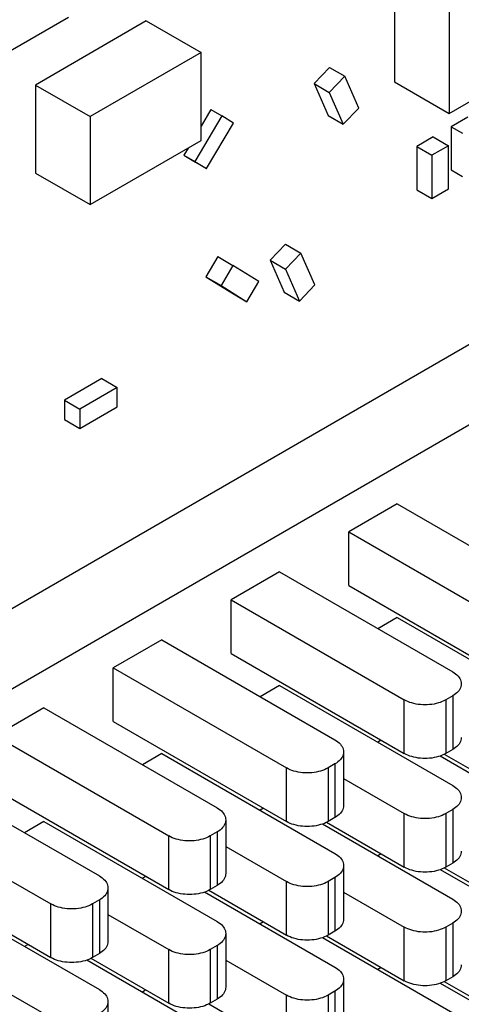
# Model space of a CAD drawing. Header units: inches. Extents: x 0 to 34, y 0 to 22.
# Tile 50 of 59: x 24.954 to 25.405, y 16.202 to 17.206. Entities that reach past the tile are written whole.
import ezdxf

# ---------------------------------------------------------------- set-up
doc = ezdxf.new("R2010")
doc.units = ezdxf.units.IN
doc.header["$LTSCALE"] = 1.87
doc.header["$MEASUREMENT"] = 0
doc.layers.get('0').update_dxf_attribs({"linetype": 'CONTINUOUS'})

msp = doc.modelspace()

# ---------------------------------------------------------------- linework, layer by layer
at = {"color": 7, "linetype": 'CONTINUOUS'}
for p, q in [((25.3364, 17.2735), (25.3364, 17.1429)), ((25.3923, 17.2412), (25.3923, 17.1106)), ((24.8904, 17.1436), (25.0036, 17.2089)), ((25.0831, 17.2051), (24.97, 17.1397)), ((25.0831, 17.2051), (25.139, 17.1728)), ((25.139, 17.1728), (25.0258, 17.1075)), ((25.139, 17.083), (25.139, 17.1728)), ((25.27, 17.1576), (25.2543, 17.1412)), ((25.2856, 17.1487), (25.2698, 17.1322)), ((25.27, 17.1576), (25.2856, 17.1487)), ((25.2999, 17.116), (25.2856, 17.1487)), ((25.3923, 17.1106), (25.4701, 17.1555)), ((24.97, 17.1397), (24.97, 17.0499)), ((24.97, 17.1397), (25.0258, 17.1075)), ((25.2543, 17.1412), (25.2686, 17.1086)), ((25.2543, 17.1412), (25.2698, 17.1322)), ((25.3364, 17.1429), (25.3923, 17.1106)), ((25.2698, 17.1322), (25.2841, 17.0996)), ((25.1489, 17.1147), (25.139, 17.0978)), ((25.1489, 17.1147), (25.1603, 17.1082)), ((25.2686, 17.1086), (25.2841, 17.0996)), ((25.2841, 17.0996), (25.2999, 17.116)), ((25.0258, 17.1075), (25.0258, 17.0177)), ((25.1603, 17.1082), (25.1328, 17.0617)), ((25.1446, 17.0544), (25.172, 17.1009)), ((25.172, 17.1009), (25.1603, 17.1082)), ((25.4114, 17.1069), (25.3944, 17.0971)), ((25.3944, 17.0971), (25.3944, 17.0531)), ((25.3944, 17.0971), (25.4057, 17.0906)), ((25.0258, 17.0177), (25.139, 17.083)), ((25.376, 17.0868), (25.3591, 17.077)), ((25.376, 17.0868), (25.3916, 17.0778)), ((25.7494, 17.0692), (24.2574, 16.2077)), ((25.1257, 17.0753), (25.1215, 17.0682)), ((25.3591, 17.077), (25.3591, 17.0329)), ((25.3591, 17.077), (25.3746, 17.068)), ((25.3916, 17.0778), (25.3746, 17.068)), ((25.3916, 17.0337), (25.3916, 17.0778)), ((25.1215, 17.0682), (25.1328, 17.0617)), ((25.1215, 17.0682), (25.1333, 17.0609)), ((25.1328, 17.0617), (25.1446, 17.0544)), ((25.1333, 17.0609), (25.1446, 17.0544)), ((25.3746, 17.068), (25.3746, 17.0239)), ((24.97, 17.0499), (25.0258, 17.0177)), ((25.3944, 17.0531), (25.4057, 17.0465)), ((24.3281, 16.1669), (25.8201, 17.0284)), ((25.3591, 17.0329), (25.3746, 17.0239)), ((25.3746, 17.0239), (25.3916, 17.0337)), ((25.2252, 16.9773), (25.2095, 16.9609)), ((25.2408, 16.9683), (25.2251, 16.9519)), ((25.2252, 16.9773), (25.2408, 16.9683)), ((25.2551, 16.9357), (25.2408, 16.9683)), ((25.156, 16.9646), (25.1438, 16.944)), ((25.156, 16.9646), (25.1716, 16.9556)), ((25.2095, 16.9609), (25.2238, 16.9283)), ((25.2095, 16.9609), (25.2251, 16.9519)), ((25.1716, 16.9556), (25.1594, 16.935)), ((25.1981, 16.9392), (25.1716, 16.9556)), ((25.2251, 16.9519), (25.2394, 16.9193)), ((25.1438, 16.944), (25.1594, 16.935)), ((25.1438, 16.944), (25.1703, 16.9276)), ((25.1859, 16.9186), (25.1981, 16.9392)), ((25.1594, 16.935), (25.1859, 16.9186)), ((25.2238, 16.9283), (25.2394, 16.9193)), ((25.2394, 16.9193), (25.2551, 16.9357)), ((25.1703, 16.9276), (25.1859, 16.9186)), ((25.0378, 16.8401), (24.9996, 16.818)), ((25.0378, 16.8401), (25.0534, 16.8311)), ((25.0534, 16.8311), (25.0152, 16.809)), ((25.0534, 16.8115), (25.0534, 16.8311)), ((24.9996, 16.818), (24.9996, 16.7984)), ((24.9996, 16.818), (25.0152, 16.809)), ((25.0152, 16.7894), (25.0534, 16.8115)), ((25.0152, 16.809), (25.0152, 16.7894)), ((24.9996, 16.7984), (25.0152, 16.7894)), ((25.3393, 16.7124), (25.2898, 16.6838)), ((25.3393, 16.7124), (25.5161, 16.6103)), ((25.2898, 16.6291), (25.2898, 16.6838)), ((25.2898, 16.6838), (25.4666, 16.5817)), ((25.2191, 16.643), (25.1696, 16.6144)), ((25.2191, 16.643), (25.3959, 16.5409)), ((25.2898, 16.6291), (25.4666, 16.527)), ((25.1696, 16.5597), (25.1696, 16.6144)), ((25.1696, 16.6144), (25.3464, 16.5123)), ((25.3393, 16.5964), (25.3195, 16.585)), ((25.3393, 16.5964), (25.5161, 16.4944)), ((25.0989, 16.5736), (25.0494, 16.545)), ((25.0989, 16.5736), (25.2757, 16.4715)), ((25.1696, 16.5597), (25.3464, 16.4576)), ((25.0494, 16.4903), (25.0494, 16.545)), ((25.0494, 16.545), (25.2262, 16.4429)), ((25.2191, 16.527), (25.1993, 16.5156)), ((25.2191, 16.527), (25.3959, 16.425)), ((25.3959, 16.5164), (25.3888, 16.5123)), ((25.3959, 16.5164), (25.3959, 16.4617)), ((25.3464, 16.4576), (25.3464, 16.5123)), ((25.3888, 16.5123), (25.3888, 16.4576)), ((24.9787, 16.5042), (24.9292, 16.4756)), ((24.9787, 16.5042), (25.1555, 16.4021)), ((25.0494, 16.4903), (25.2262, 16.3882)), ((24.9292, 16.4756), (25.106, 16.3735)), ((25.323, 16.4711), (25.3195, 16.4691)), ((25.0989, 16.4576), (25.0791, 16.4462)), ((25.0989, 16.4576), (25.2757, 16.3556)), ((25.2845, 16.4592), (25.2845, 16.4045)), ((25.3872, 16.4569), (25.4666, 16.4111)), ((25.3959, 16.4617), (25.3888, 16.4576)), ((25.2757, 16.447), (25.2686, 16.4429)), ((25.2757, 16.447), (25.2757, 16.3923)), ((25.3831, 16.4552), (25.5161, 16.3784)), ((25.2262, 16.3882), (25.2262, 16.4429)), ((25.2686, 16.4429), (25.2686, 16.3882)), ((24.8585, 16.4348), (25.0352, 16.3327)), ((25.2845, 16.4321), (25.3464, 16.3964)), ((24.9292, 16.4209), (25.106, 16.3188)), ((24.809, 16.4062), (24.9858, 16.3041)), ((25.2028, 16.4017), (25.1993, 16.3997)), ((25.3464, 16.3417), (25.3464, 16.3964)), ((25.3959, 16.4005), (25.3888, 16.3964)), ((25.3888, 16.3964), (25.3888, 16.3417)), ((25.3959, 16.4005), (25.3959, 16.3458)), ((24.9787, 16.3882), (24.9589, 16.3768)), ((24.9787, 16.3882), (25.1555, 16.2862)), ((25.1642, 16.3898), (25.1642, 16.3351)), ((25.2629, 16.3858), (25.3959, 16.309)), ((25.267, 16.3875), (25.3464, 16.3417)), ((25.2757, 16.3923), (25.2686, 16.3882)), ((25.1555, 16.3776), (25.1484, 16.3735)), ((25.1555, 16.3776), (25.1555, 16.3229)), ((25.106, 16.3188), (25.106, 16.3735)), ((25.1484, 16.3735), (25.1484, 16.3188)), ((25.1642, 16.3627), (25.2262, 16.327)), ((25.323, 16.3552), (25.3195, 16.3531)), ((24.809, 16.3515), (24.9858, 16.2494)), ((25.3959, 16.3458), (25.3888, 16.3417)), ((25.2845, 16.3433), (25.2845, 16.2886)), ((25.3831, 16.3393), (25.5161, 16.2625)), ((25.3872, 16.341), (25.4666, 16.2952)), ((25.0826, 16.3323), (25.0791, 16.3303)), ((25.2262, 16.2723), (25.2262, 16.327)), ((25.2757, 16.3311), (25.2686, 16.327)), ((25.2686, 16.327), (25.2686, 16.2723)), ((25.2757, 16.3311), (25.2757, 16.2764)), ((24.8585, 16.3188), (25.0352, 16.2167)), ((25.044, 16.3204), (25.044, 16.2657)), ((25.1427, 16.3164), (25.2757, 16.2396)), ((25.1468, 16.3181), (25.2262, 16.2723)), ((25.1555, 16.3229), (25.1484, 16.3188)), ((25.2845, 16.3162), (25.3464, 16.2804)), ((25.0352, 16.3082), (25.0282, 16.3041)), ((25.0352, 16.3082), (25.0352, 16.2535)), ((24.9858, 16.2494), (24.9858, 16.3041)), ((25.0282, 16.3041), (25.0282, 16.2494)), ((25.044, 16.2933), (25.106, 16.2576)), ((25.2028, 16.2858), (25.1993, 16.2837)), ((25.2757, 16.2764), (25.2686, 16.2723)), ((25.3464, 16.2257), (25.3464, 16.2804)), ((25.3959, 16.2845), (25.3888, 16.2804)), ((25.3888, 16.2804), (25.3888, 16.2257)), ((25.3959, 16.2845), (25.3959, 16.2298)), ((25.1642, 16.2739), (25.1642, 16.2192)), ((25.2629, 16.2699), (25.3959, 16.1931)), ((25.267, 16.2716), (25.3464, 16.2257)), ((24.9624, 16.2629), (24.9589, 16.2608)), ((25.106, 16.2029), (25.106, 16.2576)), ((25.1555, 16.2617), (25.1484, 16.2576)), ((25.1484, 16.2576), (25.1484, 16.2029)), ((25.1555, 16.2617), (25.1555, 16.207)), ((25.0225, 16.247), (25.1555, 16.1702)), ((25.0265, 16.2487), (25.106, 16.2029)), ((25.0352, 16.2535), (25.0282, 16.2494)), ((25.1642, 16.2468), (25.2262, 16.211)), ((25.323, 16.2392), (25.3195, 16.2372)), ((25.2845, 16.2274), (25.2845, 16.1727)), ((25.3872, 16.2251), (25.4666, 16.1792)), ((25.3959, 16.2298), (25.3888, 16.2257)), ((24.9238, 16.2239), (24.9858, 16.1882)), ((25.0826, 16.2164), (25.0791, 16.2143)), ((25.2757, 16.2151), (25.2686, 16.211)), ((25.2757, 16.2151), (25.2757, 16.1604)), ((25.3831, 16.2233), (25.5161, 16.1466)), ((25.044, 16.2045), (25.044, 16.1498)), ((25.1555, 16.207), (25.1484, 16.2029)), ((25.2262, 16.1563), (25.2262, 16.211)), ((25.2686, 16.211), (25.2686, 16.1563)), ((25.1468, 16.2022), (25.2262, 16.1563))]:
    msp.add_line(p, q, dxfattribs=at)
for points, knots in [([(25.3959, 16.5409), (25.3979, 16.5397), (25.4014, 16.5371), (25.4043, 16.5325), (25.4046, 16.5296), (25.4046, 16.5287)], [0, 0, 0, 0, 0.449686, 0.827087, 1, 1, 1, 1]), ([(25.4046, 16.5287), (25.4046, 16.5277), (25.4043, 16.5248), (25.4014, 16.5202), (25.3979, 16.5176), (25.3959, 16.5164)], [0, 0, 0, 0, 0.172913, 0.550314, 1, 1, 1, 1]), ([(25.3888, 16.5123), (25.3864, 16.511), (25.381, 16.5088), (25.3722, 16.5072), (25.363, 16.5072), (25.3542, 16.5088), (25.3488, 16.511), (25.3464, 16.5123)], [0, 0, 0, 0, 0.187064, 0.393389, 0.606611, 0.812936, 1, 1, 1, 1]), ([(25.2757, 16.4715), (25.2777, 16.4703), (25.2812, 16.4677), (25.2841, 16.4631), (25.2844, 16.4602), (25.2844, 16.4592)], [0, 0, 0, 0, 0.449686, 0.827087, 1, 1, 1, 1]), ([(25.4046, 16.474), (25.4046, 16.473), (25.4043, 16.4701), (25.4014, 16.4655), (25.3979, 16.4629), (25.3959, 16.4617)], [0, 0, 0, 0, 0.172913, 0.550314, 1, 1, 1, 1]), ([(25.2844, 16.4592), (25.2844, 16.4583), (25.2841, 16.4554), (25.2812, 16.4508), (25.2777, 16.4482), (25.2757, 16.447)], [0, 0, 0, 0, 0.172913, 0.550314, 1, 1, 1, 1]), ([(25.3888, 16.4576), (25.3864, 16.4562), (25.381, 16.4541), (25.3722, 16.4525), (25.363, 16.4525), (25.3542, 16.4541), (25.3488, 16.4562), (25.3464, 16.4576)], [0, 0, 0, 0, 0.187064, 0.393389, 0.606611, 0.812936, 1, 1, 1, 1]), ([(25.2686, 16.4429), (25.2662, 16.4415), (25.2608, 16.4394), (25.252, 16.4378), (25.2428, 16.4378), (25.234, 16.4394), (25.2285, 16.4415), (25.2262, 16.4429)], [0, 0, 0, 0, 0.187064, 0.393389, 0.606611, 0.812936, 1, 1, 1, 1]), ([(25.3959, 16.425), (25.3979, 16.4238), (25.4014, 16.4212), (25.4043, 16.4165), (25.4046, 16.4136), (25.4046, 16.4127)], [0, 0, 0, 0, 0.449686, 0.827087, 1, 1, 1, 1]), ([(25.4046, 16.4127), (25.4046, 16.4118), (25.4043, 16.4089), (25.4014, 16.4043), (25.3979, 16.4016), (25.3959, 16.4005)], [0, 0, 0, 0, 0.172913, 0.550314, 1, 1, 1, 1]), ([(25.1555, 16.4021), (25.1575, 16.4009), (25.161, 16.3983), (25.1639, 16.3937), (25.1642, 16.3908), (25.1642, 16.3898)], [0, 0, 0, 0, 0.449686, 0.827087, 1, 1, 1, 1]), ([(25.2844, 16.4045), (25.2844, 16.4036), (25.2841, 16.4007), (25.2812, 16.3961), (25.2777, 16.3935), (25.2757, 16.3923)], [0, 0, 0, 0, 0.172913, 0.550314, 1, 1, 1, 1]), ([(25.3888, 16.3964), (25.3864, 16.395), (25.381, 16.3928), (25.3722, 16.3912), (25.363, 16.3912), (25.3542, 16.3928), (25.3488, 16.395), (25.3464, 16.3964)], [0, 0, 0, 0, 0.187064, 0.393389, 0.606611, 0.812936, 1, 1, 1, 1]), ([(25.1642, 16.3898), (25.1642, 16.3889), (25.1639, 16.386), (25.161, 16.3814), (25.1575, 16.3788), (25.1555, 16.3776)], [0, 0, 0, 0, 0.172913, 0.550314, 1, 1, 1, 1]), ([(25.2686, 16.3882), (25.2662, 16.3868), (25.2608, 16.3847), (25.252, 16.3831), (25.2428, 16.3831), (25.234, 16.3847), (25.2285, 16.3868), (25.2262, 16.3882)], [0, 0, 0, 0, 0.187064, 0.393389, 0.606611, 0.812936, 1, 1, 1, 1]), ([(25.1484, 16.3735), (25.146, 16.3721), (25.1406, 16.37), (25.1318, 16.3684), (25.1226, 16.3684), (25.1138, 16.37), (25.1083, 16.3721), (25.106, 16.3735)], [0, 0, 0, 0, 0.187064, 0.393389, 0.606611, 0.812936, 1, 1, 1, 1]), ([(25.2757, 16.3556), (25.2777, 16.3544), (25.2812, 16.3518), (25.2841, 16.3471), (25.2844, 16.3442), (25.2844, 16.3433)], [0, 0, 0, 0, 0.449686, 0.827087, 1, 1, 1, 1]), ([(25.4046, 16.358), (25.4046, 16.3571), (25.4043, 16.3542), (25.4014, 16.3496), (25.3979, 16.3469), (25.3959, 16.3458)], [0, 0, 0, 0, 0.172913, 0.550314, 1, 1, 1, 1]), ([(25.1642, 16.3351), (25.1642, 16.3342), (25.1639, 16.3313), (25.161, 16.3267), (25.1575, 16.3241), (25.1555, 16.3229)], [0, 0, 0, 0, 0.172913, 0.550314, 1, 1, 1, 1]), ([(25.2844, 16.3433), (25.2844, 16.3424), (25.2841, 16.3395), (25.2812, 16.3349), (25.2777, 16.3322), (25.2757, 16.3311)], [0, 0, 0, 0, 0.172913, 0.550314, 1, 1, 1, 1]), ([(25.3888, 16.3417), (25.3864, 16.3403), (25.381, 16.3381), (25.3722, 16.3365), (25.363, 16.3365), (25.3542, 16.3381), (25.3488, 16.3403), (25.3464, 16.3417)], [0, 0, 0, 0, 0.187064, 0.393389, 0.606611, 0.812936, 1, 1, 1, 1]), ([(25.0352, 16.3327), (25.0373, 16.3315), (25.0408, 16.3289), (25.0436, 16.3243), (25.044, 16.3214), (25.044, 16.3204)], [0, 0, 0, 0, 0.449686, 0.827087, 1, 1, 1, 1]), ([(25.2686, 16.327), (25.2662, 16.3256), (25.2608, 16.3234), (25.252, 16.3218), (25.2428, 16.3218), (25.234, 16.3234), (25.2285, 16.3256), (25.2262, 16.327)], [0, 0, 0, 0, 0.187064, 0.393389, 0.606611, 0.812936, 1, 1, 1, 1]), ([(25.044, 16.3204), (25.044, 16.3195), (25.0436, 16.3166), (25.0408, 16.312), (25.0373, 16.3094), (25.0352, 16.3082)], [0, 0, 0, 0, 0.172913, 0.550314, 1, 1, 1, 1]), ([(25.1484, 16.3188), (25.146, 16.3174), (25.1406, 16.3153), (25.1318, 16.3137), (25.1226, 16.3137), (25.1138, 16.3153), (25.1083, 16.3174), (25.106, 16.3188)], [0, 0, 0, 0, 0.187064, 0.393389, 0.606611, 0.812936, 1, 1, 1, 1]), ([(25.3959, 16.309), (25.3979, 16.3079), (25.4014, 16.3052), (25.4043, 16.3006), (25.4046, 16.2977), (25.4046, 16.2968)], [0, 0, 0, 0, 0.449686, 0.827087, 1, 1, 1, 1]), ([(25.0282, 16.3041), (25.0258, 16.3027), (25.0204, 16.3006), (25.0116, 16.299), (25.0023, 16.299), (24.9935, 16.3006), (24.9881, 16.3027), (24.9858, 16.3041)], [0, 0, 0, 0, 0.187064, 0.393389, 0.606611, 0.812936, 1, 1, 1, 1]), ([(25.4046, 16.2968), (25.4046, 16.2959), (25.4043, 16.2929), (25.4014, 16.2883), (25.3979, 16.2857), (25.3959, 16.2845)], [0, 0, 0, 0, 0.172913, 0.550314, 1, 1, 1, 1]), ([(25.1555, 16.2862), (25.1575, 16.285), (25.161, 16.2823), (25.1639, 16.2777), (25.1642, 16.2748), (25.1642, 16.2739)], [0, 0, 0, 0, 0.449686, 0.827087, 1, 1, 1, 1]), ([(25.2844, 16.2886), (25.2844, 16.2877), (25.2841, 16.2848), (25.2812, 16.2802), (25.2777, 16.2775), (25.2757, 16.2764)], [0, 0, 0, 0, 0.172913, 0.550314, 1, 1, 1, 1]), ([(25.3888, 16.2804), (25.3864, 16.2791), (25.381, 16.2769), (25.3722, 16.2753), (25.363, 16.2753), (25.3542, 16.2769), (25.3488, 16.2791), (25.3464, 16.2804)], [0, 0, 0, 0, 0.187064, 0.393389, 0.606611, 0.812936, 1, 1, 1, 1]), ([(25.044, 16.2657), (25.044, 16.2648), (25.0436, 16.2619), (25.0408, 16.2573), (25.0373, 16.2547), (25.0352, 16.2535)], [0, 0, 0, 0, 0.172913, 0.550314, 1, 1, 1, 1]), ([(25.1642, 16.2739), (25.1642, 16.273), (25.1639, 16.2701), (25.161, 16.2655), (25.1575, 16.2628), (25.1555, 16.2617)], [0, 0, 0, 0, 0.172913, 0.550314, 1, 1, 1, 1]), ([(25.2686, 16.2723), (25.2662, 16.2709), (25.2608, 16.2687), (25.252, 16.2671), (25.2428, 16.2671), (25.234, 16.2687), (25.2285, 16.2709), (25.2262, 16.2723)], [0, 0, 0, 0, 0.187064, 0.393389, 0.606611, 0.812936, 1, 1, 1, 1]), ([(25.1484, 16.2576), (25.146, 16.2562), (25.1406, 16.254), (25.1318, 16.2524), (25.1226, 16.2524), (25.1138, 16.254), (25.1083, 16.2562), (25.106, 16.2576)], [0, 0, 0, 0, 0.187064, 0.393389, 0.606611, 0.812936, 1, 1, 1, 1]), ([(25.0282, 16.2494), (25.0258, 16.248), (25.0204, 16.2459), (25.0116, 16.2443), (25.0023, 16.2443), (24.9935, 16.2459), (24.9881, 16.248), (24.9858, 16.2494)], [0, 0, 0, 0, 0.187064, 0.393389, 0.606611, 0.812936, 1, 1, 1, 1]), ([(25.2757, 16.2396), (25.2777, 16.2384), (25.2812, 16.2358), (25.2841, 16.2312), (25.2844, 16.2283), (25.2844, 16.2274)], [0, 0, 0, 0, 0.449686, 0.827087, 1, 1, 1, 1]), ([(25.4046, 16.2421), (25.4046, 16.2412), (25.4043, 16.2382), (25.4014, 16.2336), (25.3979, 16.231), (25.3959, 16.2298)], [0, 0, 0, 0, 0.172913, 0.550314, 1, 1, 1, 1]), ([(25.2844, 16.2274), (25.2844, 16.2265), (25.2841, 16.2235), (25.2812, 16.2189), (25.2777, 16.2163), (25.2757, 16.2151)], [0, 0, 0, 0, 0.172913, 0.550314, 1, 1, 1, 1]), ([(25.3888, 16.2257), (25.3864, 16.2244), (25.381, 16.2222), (25.3722, 16.2206), (25.363, 16.2206), (25.3542, 16.2222), (25.3488, 16.2244), (25.3464, 16.2257)], [0, 0, 0, 0, 0.187064, 0.393389, 0.606611, 0.812936, 1, 1, 1, 1]), ([(25.0352, 16.2167), (25.0373, 16.2156), (25.0408, 16.2129), (25.0436, 16.2083), (25.044, 16.2054), (25.044, 16.2045)], [0, 0, 0, 0, 0.449686, 0.827087, 1, 1, 1, 1]), ([(25.1642, 16.2192), (25.1642, 16.2183), (25.1639, 16.2154), (25.161, 16.2108), (25.1575, 16.2081), (25.1555, 16.207)], [0, 0, 0, 0, 0.172913, 0.550314, 1, 1, 1, 1]), ([(25.044, 16.2045), (25.044, 16.2036), (25.0436, 16.2007), (25.0408, 16.1961), (25.0373, 16.1934), (25.0352, 16.1922)], [0, 0, 0, 0, 0.172913, 0.550314, 1, 1, 1, 1]), ([(25.2686, 16.211), (25.2662, 16.2097), (25.2608, 16.2075), (25.252, 16.2059), (25.2428, 16.2059), (25.234, 16.2075), (25.2285, 16.2097), (25.2262, 16.211)], [0, 0, 0, 0, 0.187064, 0.393389, 0.606611, 0.812936, 1, 1, 1, 1]), ([(25.1484, 16.2029), (25.146, 16.2015), (25.1406, 16.1993), (25.1318, 16.1977), (25.1226, 16.1977), (25.1138, 16.1993), (25.1083, 16.2015), (25.106, 16.2029)], [0, 0, 0, 0, 0.187064, 0.393389, 0.606611, 0.812936, 1, 1, 1, 1])]:
    msp.add_open_spline(points, degree=3, knots=knots, dxfattribs=at)

doc.saveas('drawing.dxf')
